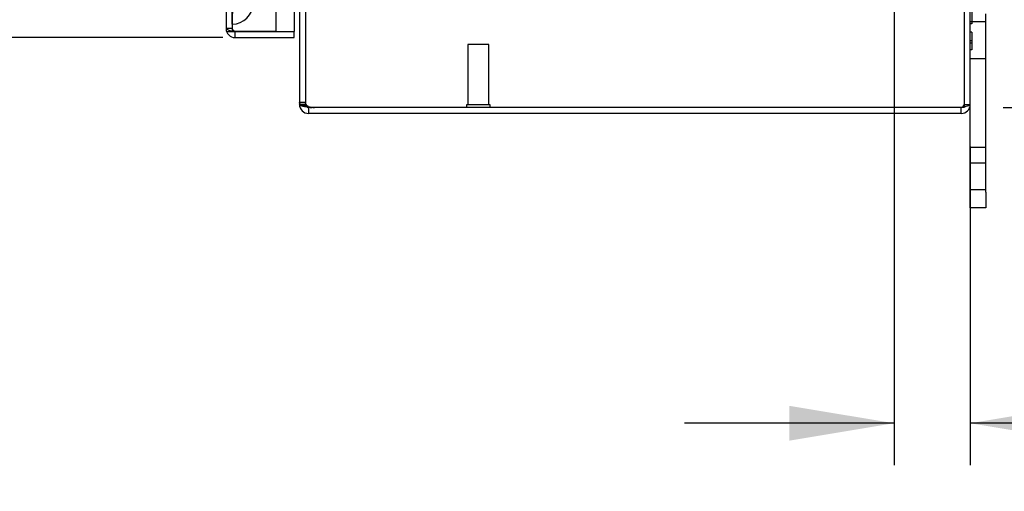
# Model space of a CAD drawing. Header units: inches. Extents: x 1 to 240, y -1 to 159.
# Tile 66 of 108: x 115.39 to 127.13, y 57.94 to 63.57. Entities that reach past the tile are written whole.
import ezdxf
from ezdxf.enums import TextEntityAlignment as Align
from ezdxf.lldxf.tags import DXFTag

# ---------------------------------------------------------------- set-up
doc = ezdxf.new("R2010")
doc.units = ezdxf.units.IN
doc.header["$MEASUREMENT"] = 0
for name, color, linetype in [('COM43544', 7, 'Continuous'), ('COM43576', 7, 'Continuous'), ('COM70219', 7, 'Continuous'), ('COM70657-17', 7, 'Continuous'), ('Default', 7, 'Continuous'), ('FET07710', 7, 'Continuous'), ('STD21878', 7, 'Continuous')]:
    doc.layers.add(name, color=color, linetype=linetype)
doc.styles.add('SEACAD_Times_New_Roman', font='times.ttf')
tags = doc.linetypes.add('HIDDEN2', pattern=[0.1875, 0.125, -0.0625]).pattern_tags.tags
tags[6:7] = [DXFTag(74, 4), DXFTag(75, 0), DXFTag(340, '0'), DXFTag(46, 0.0), DXFTag(50, 0.0), DXFTag(44, 0.0), DXFTag(45, 0.0)]
tags[4:5] = [DXFTag(74, 4), DXFTag(75, 0), DXFTag(340, '0'), DXFTag(46, 0.0), DXFTag(50, 0.0), DXFTag(44, 0.0), DXFTag(45, 0.0)]
doc.dimstyles.new('HAMMOND_(STH_-_240x160)', dxfattribs={"dimtxt": 1, "dimasz": 1.25, "dimexe": 0.5, "dimexo": 0.5, "dimgap": 0.25, "dimtad": 0, "dimtih": 1, "dimtoh": 1, "dimzin": 0, "dimdsep": 46, "dimtxsty": 'SEACAD_Times_New_Roman', "dimblk1": '_SE_FILLED', "dimblk2": '_SE_FILLED', "dimsah": 1, "dimcen": 0.5, "dimadec": 0, "dimazin": 0, "dimtfac": 0.8, "dimtofl": 0, "dimtmove": 0, "dimatfit": 3, "dimfxl": 1, "dimtolj": 1, "dimtzin": 0, "dimarcsym": 0})

# ---------------------------------------------------------------- blocks, each defined once
blk = doc.blocks.new('SE3')
at = {"layer": 'COM43544', "color": 7, "linetype": 'Continuous'}
for p, q in [((126.723, 62.557), (126.723, 104.341)), ((118.831, 62.521), (118.831, 62.449)), ((118.951, 62.449), (118.831, 62.449)), ((126.615, 62.449), (118.951, 62.449))]:
    blk.add_line(p, q, dxfattribs=at)
at = {"layer": 'COM43544', "color": 7, "linetype": 'HIDDEN2'}
for p, q in [((118.795, 62.58), (118.723, 62.58)), ((118.795, 62.557), (118.723, 62.557)), ((118.869, 62.521), (118.831, 62.521)), ((126.615, 62.521), (118.902, 62.521)), ((126.615, 62.449), (126.615, 62.521)), ((126.651, 62.557), (126.723, 62.557))]:
    blk.add_line(p, q, dxfattribs=at)
at = {"layer": 'COM43544', "color": 7, "linetype": 'Continuous'}
for centre, radius, start, end in [((118.831, 62.557), 0.108, 180, 270), ((118.831, 62.557), 0.036, 241.0019, 270), ((126.615, 62.557), 0.108, 270, 0)]:
    blk.add_arc(centre, radius, start, end, dxfattribs=at)
at = {"layer": 'COM43544', "color": 7, "linetype": 'HIDDEN2'}
for centre, radius, start, end in [((118.831, 62.557), 0.036, 180, 241.0019), ((118.902, 62.771), 0.25, 253.6076, 270), ((126.615, 62.557), 0.036, 270, 0)]:
    blk.add_arc(centre, radius, start, end, dxfattribs=at)
for points, knots in [([(118.831, 62.531), (118.829, 62.531), (118.825, 62.532), (118.818, 62.533), (118.812, 62.534), (118.805, 62.536), (118.799, 62.537), (118.793, 62.538), (118.787, 62.54), (118.781, 62.541), (118.776, 62.543), (118.77, 62.544), (118.765, 62.546), (118.76, 62.547), (118.756, 62.549), (118.748, 62.552), (118.739, 62.557), (118.731, 62.563), (118.726, 62.569), (118.724, 62.575), (118.724, 62.578), (118.723, 62.58)], [0, 0, 0, 0, 0.037972, 0.075822, 0.113545, 0.151136, 0.18859, 0.2259, 0.263061, 0.300068, 0.336915, 0.373599, 0.410113, 0.446452, 0.482612, 0.518588, 0.642813, 0.764547, 0.844286, 0.922785, 1, 1, 1, 1]), ([(118.831, 62.531), (118.826, 62.534), (118.821, 62.536), (118.812, 62.543), (118.808, 62.547), (118.802, 62.555), (118.799, 62.56), (118.796, 62.569), (118.795, 62.575), (118.795, 62.58)], [0, 0, 0, 0, 0.25, 0.25, 0.5, 0.5, 0.75, 0.75, 1, 1, 1, 1]), ([(126.615, 62.521), (126.63, 62.524), (126.644, 62.527), (126.67, 62.533), (126.682, 62.536), (126.702, 62.542), (126.71, 62.545), (126.721, 62.551), (126.723, 62.554), (126.723, 62.557)], [0, 0, 0, 0, 0.25, 0.25, 0.5, 0.5, 0.75, 0.75, 1, 1, 1, 1])]:
    blk.add_open_spline(points, degree=3, knots=knots, dxfattribs=at)
at = {"layer": 'COM43576', "color": 7, "linetype": 'Continuous'}
for p, q in [((118.723, 104.342), (118.723, 62.556)), ((126.651, 104.377), (126.651, 62.521)), ((118.73, 62.546), (118.723, 62.556)), ((126.651, 62.521), (118.869, 62.521))]:
    blk.add_line(p, q, dxfattribs=at)
at = {"layer": 'COM43576', "color": 7, "linetype": 'HIDDEN2'}
for p, q in [((118.795, 104.342), (118.795, 62.556)), ((118.795, 62.556), (118.723, 62.556)), ((118.797, 62.546), (118.795, 62.556))]:
    blk.add_line(p, q, dxfattribs=at)
at = {"layer": 'COM43576', "color": 7, "linetype": 'Continuous'}
blk.add_arc((118.869, 62.771), 0.25, 261.2572, 270, dxfattribs=at)
blk.add_open_spline([(118.831, 62.524), (118.82, 62.525), (118.808, 62.526), (118.787, 62.529), (118.777, 62.53), (118.759, 62.534), (118.751, 62.536), (118.738, 62.541), (118.733, 62.543), (118.73, 62.546)], degree=3, knots=[0, 0, 0, 0, 0.25, 0.25, 0.5, 0.5, 0.75, 0.75, 1, 1, 1, 1], dxfattribs=at)
at = {"layer": 'COM43576', "color": 7, "linetype": 'HIDDEN2'}
blk.add_open_spline([(118.831, 62.524), (118.83, 62.524), (118.828, 62.525), (118.825, 62.526), (118.822, 62.527), (118.819, 62.528), (118.816, 62.529), (118.813, 62.531), (118.809, 62.533), (118.806, 62.535), (118.802, 62.538), (118.799, 62.542), (118.798, 62.545), (118.797, 62.546)], degree=3, knots=[0, 0, 0, 0, 0.068018, 0.136416, 0.205233, 0.274512, 0.344291, 0.414606, 0.485493, 0.610947, 0.738422, 0.868064, 1, 1, 1, 1], dxfattribs=at)
at = {"layer": 'COM70219', "color": 7, "linetype": 'HIDDEN2'}
for p, q in [((117.921, 63.515), (117.921, 64.014)), ((117.922, 63.515), (117.922, 64.014)), ((117.924, 63.764), (117.922, 63.515)), ((117.922, 63.515), (117.921, 63.515))]:
    blk.add_line(p, q, dxfattribs=at)
blk.add_arc((117.92, 63.764), 0.25, 270, 0, dxfattribs=at)
at = {"layer": 'COM70657-17', "color": 7, "linetype": 'HIDDEN2'}
for p, q in [((118.442, 103.471), (118.442, 63.427)), ((117.92, 103.435), (117.92, 63.463)), ((117.92, 63.463), (117.848, 63.463)), ((117.854, 63.427), (117.956, 63.427)), ((117.854, 63.427), (117.956, 63.427))]:
    blk.add_line(p, q, dxfattribs=at)
at = {"layer": 'COM70657-17', "color": 7, "linetype": 'Continuous'}
for p, q in [((118.66, 103.471), (118.66, 63.427)), ((117.848, 103.435), (117.848, 63.463)), ((117.956, 63.427), (118.66, 63.427)), ((118.442, 63.427), (117.956, 63.427)), ((117.956, 63.355), (117.956, 63.427)), ((117.956, 63.427), (118.66, 63.427)), ((118.442, 63.427), (118.442, 63.427)), ((118.66, 63.355), (118.66, 63.427)), ((117.956, 63.355), (118.66, 63.355))]:
    blk.add_line(p, q, dxfattribs=at)
for radius, start in [(0.108, 180), (0.036, 245.9777)]:
    blk.add_arc((117.956, 63.463), radius, start, 270, dxfattribs=at)
at = {"layer": 'COM70657-17', "color": 7, "linetype": 'HIDDEN2'}
blk.add_arc((117.956, 63.463), 0.036, 180, 245.9777, dxfattribs=at)
at = {"layer": 'COM70657-17', "color": 7, "linetype": 'Continuous'}
blk.add_open_spline([(117.848, 63.463), (117.848, 63.46), (117.851, 63.457), (117.862, 63.451), (117.87, 63.448), (117.89, 63.442), (117.902, 63.439), (117.928, 63.433), (117.942, 63.43), (117.956, 63.427)], degree=3, knots=[0, 0, 0, 0, 0.25, 0.25, 0.5, 0.5, 0.75, 0.75, 1, 1, 1, 1], dxfattribs=at)
at = {"layer": 'COM70657-17', "color": 7, "linetype": 'HIDDEN2'}
blk.add_open_spline([(117.92, 63.463), (117.92, 63.46), (117.921, 63.457), (117.925, 63.451), (117.927, 63.448), (117.934, 63.442), (117.938, 63.439), (117.947, 63.433), (117.952, 63.43), (117.956, 63.427)], degree=3, knots=[0, 0, 0, 0, 0.25, 0.25, 0.5, 0.5, 0.75, 0.75, 1, 1, 1, 1], dxfattribs=at)
at = {"layer": 'FET07710', "color": 7, "linetype": 'HIDDEN2'}
for p, q in [((126.743, 63.731), (126.743, 63.519)), ((126.91, 63.543), (126.723, 63.543)), ((126.743, 63.519), (126.723, 63.519)), ((126.743, 63.421), (126.723, 63.421)), ((126.743, 63.421), (126.743, 63.209)), ((126.743, 63.316), (126.723, 63.316)), ((126.743, 63.287), (126.723, 63.287)), ((126.743, 63.209), (126.723, 63.209)), ((126.723, 63.105), (126.91, 63.105)), ((126.91, 62.042), (126.723, 62.042)), ((126.91, 61.855), (126.723, 61.855)), ((126.723, 61.543), (126.91, 61.543))]:
    blk.add_line(p, q, dxfattribs=at)
at = {"layer": 'FET07710', "color": 7, "linetype": 'Continuous'}
for p, q in [((126.91, 61.512), (126.91, 63.637)), ((126.723, 61.512), (126.723, 62.557)), ((126.723, 61.324), (126.723, 61.512)), ((126.91, 61.512), (126.91, 61.324)), ((126.91, 61.324), (126.723, 61.324))]:
    blk.add_line(p, q, dxfattribs=at)
at = {"layer": 'STD21878', "color": 7, "linetype": 'HIDDEN2'}
for p, q in [((120.98, 63.271), (120.73, 63.271)), ((120.73, 63.271), (120.73, 62.552)), ((120.98, 62.552), (120.98, 63.271)), ((120.996, 62.552), (120.715, 62.552)), ((120.715, 62.552), (120.715, 62.521)), ((120.996, 62.521), (120.996, 62.552))]:
    blk.add_line(p, q, dxfattribs=at)
blk = doc.blocks.new('DMBLK3291')
at = {"layer": 'Default', "linetype": 'Continuous'}
for points in [[(131.541, 66.074), (131.125, 66.074), (131.333, 64.824)], [(131.541, 61.271), (131.333, 62.521), (131.125, 61.271)]]:
    blk.add_hatch(color=7, dxfattribs=at).paths.add_polyline_path(points)
at = {"layer": 'Default', "color": 7, "linetype": 'Continuous'}
for p, q in [((131.333, 64.824), (131.333, 67.324)), ((126.314, 64.824), (131.833, 64.824)), ((127.115, 62.521), (131.833, 62.521)), ((131.333, 60.635), (131.333, 62.521)), ((131.333, 60.635), (131.833, 60.635))]:
    blk.add_line(p, q, dxfattribs=at)
at = {"layer": 'Default', "color": 7, "linetype": 'Continuous', "style": 'SEACAD_Times_New_Roman'}
for s, p in [('I/S', (135.537, 61.135)), ('2.30', (132.183, 61.135))]:
    blk.add_text(s, height=1, dxfattribs=at).set_placement(p, align=Align.TOP_LEFT)
blk = doc.blocks.new('_SE_FILLED')
at = {"color": 0}
blk.add_line((0, 0), (-1, 0), dxfattribs=at)
blk.add_solid([(0, 0), (-1, -0.1665), (-1, 0.1665), (0, 0)], dxfattribs=at)
blk = doc.blocks.new('DMBLK3294')
at = {"layer": 'Default', "linetype": 'Continuous'}
for points in [[(124.564, 58.545), (125.814, 58.753), (124.564, 58.961)], [(127.973, 58.545), (127.973, 58.961), (126.723, 58.753)]]:
    blk.add_hatch(color=7, dxfattribs=at).paths.add_polyline_path(points)
at = {"layer": 'Default', "color": 7, "linetype": 'Continuous'}
for p, q in [((125.814, 64.619), (125.814, 58.253)), ((126.723, 62.057), (126.723, 58.253)), ((125.814, 58.753), (123.314, 58.753)), ((128.643, 58.753), (126.723, 58.753)), ((128.643, 58.753), (129.143, 58.753))]:
    blk.add_line(p, q, dxfattribs=at)
at = {"layer": 'Default', "color": 7, "linetype": 'Continuous', "style": 'SEACAD_Times_New_Roman'}
blk.add_text('0.91', height=1, dxfattribs=at).set_placement((129.493, 59.253), align=Align.TOP_LEFT)
blk = doc.blocks.new('DMBLK3314')
at = {"layer": 'Default', "linetype": 'Continuous'}
for points in [[(112.789, 81.88), (113.206, 81.88), (112.998, 83.13)], [(112.789, 64.605), (112.998, 63.355), (113.206, 64.605)]]:
    blk.add_hatch(color=7, dxfattribs=at).paths.add_polyline_path(points)
at = {"layer": 'Default', "color": 7, "linetype": 'Continuous'}
for p, q in [((116.913, 83.13), (112.498, 83.13)), ((112.998, 74.093), (112.998, 83.13)), ((112.998, 63.355), (112.998, 72.743)), ((117.808, 63.355), (112.498, 63.355))]:
    blk.add_line(p, q, dxfattribs=at)
at = {"layer": 'Default', "color": 7, "linetype": 'Continuous', "style": 'SEACAD_Times_New_Roman'}
blk.add_text('19.78', height=1, dxfattribs=at).set_placement((111.291, 73.743), align=Align.TOP_LEFT)

msp = doc.modelspace()

# ---------------------------------------------------------------- block references
at = {"layer": 'Default'}
msp.add_blockref('SE3', (0, 0), dxfattribs=at)

# ---------------------------------------------------------------- dimensions: what is measured, and where the dimension line sits
at = {"layer": 'Default', "color": 7, "linetype": 'Continuous'}
dim = msp.add_linear_dim(base=(112.9976, 83.1305), p1=(118.3082, 63.3548), p2=(117.4132, 83.1305), angle=90, text='\\A1;<>', dimstyle='HAMMOND_(STH_-_240x160)', dxfattribs=at)
dim.commit()
dim.dimension.update_dxf_attribs({"geometry": 'DMBLK3314', "text_midpoint": (112.9976, 73.2427), "dimtype": 160})
dim = msp.add_linear_dim(base=(131.333, 64.824), p1=(126.615, 62.521), p2=(125.814, 64.824), angle=90, text='\\A1;<> I/S', dimstyle='HAMMOND_(STH_-_240x160)', override={"dimtmove": 1}, dxfattribs=at)
dim.commit()
dim.dimension.update_dxf_attribs({"geometry": 'DMBLK3291', "text_midpoint": (131.833, 60.635), "dimtype": 160})
dim = msp.add_linear_dim(base=(125.814, 58.753), p1=(126.723, 62.557), p2=(125.814, 65.119), text='\\A1;<>', dimstyle='HAMMOND_(STH_-_240x160)', override={"dimtmove": 1}, dxfattribs=at)
dim.commit()
dim.dimension.update_dxf_attribs({"geometry": 'DMBLK3294', "text_midpoint": (129.143, 58.753), "dimtype": 160})

doc.saveas('drawing.dxf')
